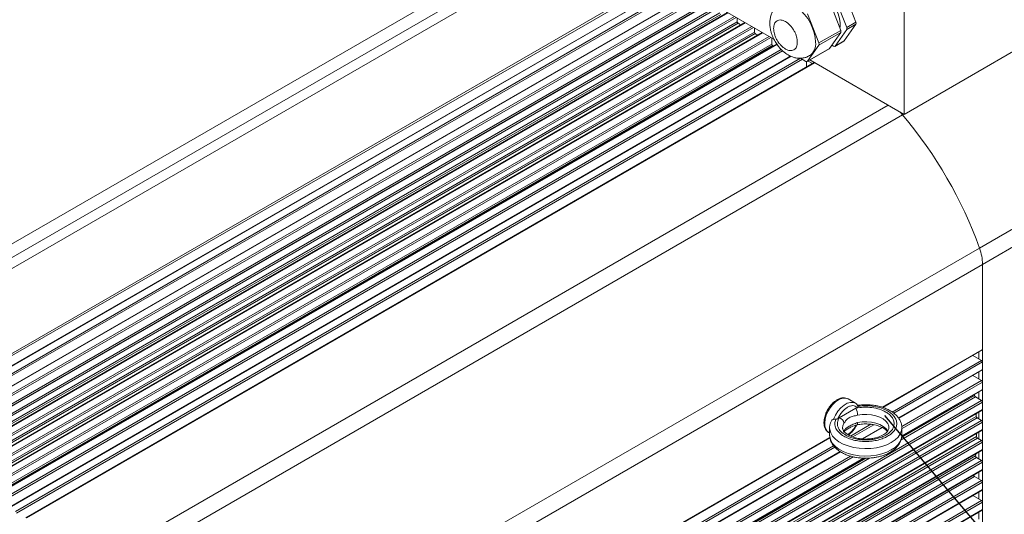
# Model space of a CAD drawing. Header units: inches. Extents: x -11650 to 8431, y -15911 to -4411.
# Tile 14 of 17: x -8082 to -7838, y -15473 to -15351. Entities that reach past the tile are written whole.
import ezdxf

# ---------------------------------------------------------------- set-up
doc = ezdxf.new("R2010")
doc.units = ezdxf.units.IN
doc.header["$MEASUREMENT"] = 0
doc.layers.add('尺寸线', color=7, linetype='Continuous')

msp = doc.modelspace()

# ---------------------------------------------------------------- linework, layer by layer
at = {"color": 7, "linetype": 'Continuous', "lineweight": 15}
for p, q in [((-7862.7032, -15374.1427), (-7778.9818, -15325.8233)), ((-7953.8836, -15331.1776), (-8149.837, -15444.2712)), ((-7919.3654, -15341.4404), (-8114.9326, -15454.311)), ((-7915.0662, -15343.9217), (-8110.6334, -15456.7923)), ((-7878.4161, -15353.3122), (-7881.2249, -15346.0727)), ((-7876.9278, -15352.6041), (-7879.8019, -15345.1962)), ((-7874.6651, -15351.2981), (-7877.5391, -15343.8902)), ((-8108.6632, -15460.1878), (-7912.7098, -15347.0942)), ((-7910.8848, -15346.4709), (-8106.3342, -15459.2736)), ((-7907.6156, -15348.2218), (-7894.9658, -15355.5225)), ((-7862.7032, -15346.9642), (-7862.7032, -15374.1427)), ((-8104.364, -15462.0394), (-7908.4106, -15348.9458)), ((-7908.1642, -15349.3483), (-8104.1176, -15462.4419)), ((-7906.4678, -15348.8842), (-8102.035, -15461.7548)), ((-7904.1114, -15350.2442), (-7904.1114, -15351.1672)), ((-7883.8467, -15356.4465), (-7886.6554, -15349.2069)), ((-8100.0648, -15464.2608), (-7904.1114, -15351.1672)), ((-7903.8816, -15351.5611), (-8099.835, -15464.6547)), ((-7902.1686, -15351.3655), (-8097.7358, -15464.2361)), ((-7899.8122, -15352.7255), (-7899.8122, -15353.7542)), ((-7878.4161, -15353.3122), (-7883.8467, -15356.4465)), ((-7879.8019, -15357.2171), (-7876.9278, -15353.1267)), ((-7877.5391, -15355.9112), (-7874.6651, -15351.8208)), ((-7874.6651, -15351.2981), (-7876.9278, -15352.6041)), ((-7876.9278, -15353.1267), (-7874.6651, -15351.8208)), ((-8095.7656, -15466.8478), (-7899.8122, -15353.7542)), ((-7899.599, -15354.1381), (-8095.5525, -15467.2317)), ((-7897.8694, -15353.8467), (-8093.4365, -15466.7174)), ((-7895.513, -15355.2067), (-7895.513, -15356.7085)), ((-7883.8467, -15356.9691), (-7878.4161, -15353.8349)), ((-7881.2249, -15357.8323), (-7878.4161, -15353.8349)), ((-7879.8739, -15357.2839), (-7877.6112, -15355.978)), ((-7877.5391, -15355.9112), (-7879.8019, -15357.2171)), ((-8091.4664, -15469.8021), (-7895.513, -15356.7085)), ((-7895.3164, -15357.081), (-8091.2699, -15470.1746)), ((-7894.2555, -15356.7235), (-8089.1373, -15469.1987)), ((-7895.3164, -15357.081), (-7895.1218, -15357.2235)), ((-7886.7274, -15361.0334), (-7881.2969, -15357.8991)), ((-7886.6554, -15360.9666), (-7883.8467, -15356.9691)), ((-7881.2249, -15357.8323), (-7886.6554, -15360.9666)), ((-7880.6374, -15356.9963), (-7880.1938, -15357.2523)), ((-7757.1218, -15357.1403), (-7844.0111, -15407.288)), ((-7890.8357, -15359.7124), (-8084.8381, -15471.6799)), ((-7891.2138, -15359.5303), (-7891.2138, -15359.9305)), ((-7888.3796, -15360.2328), (-7887.0474, -15361.0017)), ((-7886.0724, -15360.6553), (-7862.7032, -15374.1427)), ((-7884.9718, -15361.2906), (-8080.5389, -15474.1612)), ((-7886.9146, -15361.0553), (-7886.9146, -15362.4118)), ((-7886.5255, -15360.9168), (-7885.4248, -15361.552)), ((-7843.2436, -15411.3521), (-7756.3543, -15361.2043)), ((-7863.0544, -15374.304), (-8059.0079, -15487.3976)), ((-7844.0111, -15407.288), (-8039.9646, -15520.3816)), ((-8039.1971, -15524.4456), (-7843.2436, -15411.3521)), ((-7843.2436, -15411.3521), (-7843.2436, -15432.4126)), ((-7843.2436, -15496.3304), (-7843.2436, -15411.3521)), ((-7867.9984, -15446.8079), (-7843.31, -15432.5591)), ((-7845.6402, -15433.904), (-7843.4699, -15435.1566)), ((-7844.1487, -15433.0432), (-7844.1487, -15434.7648)), ((-7843.2436, -15435.5485), (-7843.2436, -15437.3778)), ((-7864.0331, -15449.4846), (-7843.31, -15437.5243)), ((-7845.6402, -15438.8692), (-7843.4699, -15440.1217)), ((-7844.1487, -15438.0084), (-7844.1487, -15439.73)), ((-7843.2436, -15440.5137), (-7843.2436, -15442.3429)), ((-7863.2771, -15454.0134), (-7843.31, -15442.4895)), ((-7845.247, -15443.6075), (-7845.2206, -15443.8496)), ((-7844.1487, -15442.9736), (-7844.1487, -15444.6951)), ((-7843.4699, -15445.0869), (-8039.4233, -15558.1805)), ((-8039.1971, -15558.5724), (-7843.2436, -15445.4788)), ((-7874.7854, -15445.7522), (-7876.5956, -15444.7075)), ((-7874.8426, -15445.7208), (-7874.7854, -15445.7522)), ((-7844.9963, -15444.206), (-7843.4699, -15445.0869)), ((-7843.2436, -15445.4788), (-7843.2436, -15447.3081)), ((-8039.2634, -15560.5482), (-7843.31, -15447.4547)), ((-7843.2436, -15447.3081), (-8039.1971, -15560.4017)), ((-7878.8061, -15449.4077), (-7874.6584, -15447.0139)), ((-7874.6584, -15447.0139), (-7874.3296, -15446.8241)), ((-7844.1487, -15447.9388), (-7844.1487, -15449.6603)), ((-8040.766, -15562.1246), (-7844.8126, -15449.031)), ((-8040.5401, -15562.5011), (-7844.5867, -15449.4076)), ((-7843.4699, -15450.0521), (-8039.4233, -15563.1457)), ((-8039.1971, -15563.5376), (-7843.2436, -15450.444)), ((-7879.1349, -15449.5975), (-7878.8061, -15449.4077)), ((-7874.5499, -15451.4302), (-7874.3903, -15451.1081)), ((-7844.5867, -15449.4076), (-7843.4699, -15450.0521)), ((-7843.2436, -15450.444), (-7843.2436, -15452.2733)), ((-8039.2634, -15565.5134), (-7843.31, -15452.4198)), ((-7843.2436, -15452.2733), (-8039.1971, -15565.3669)), ((-7881.3943, -15453.0221), (-7881.1667, -15453.1534)), ((-7881.1667, -15451.868), (-7881.1667, -15453.6972)), ((-7872.9226, -15454.6151), (-7868.0774, -15451.8187)), ((-7863.2467, -15453.6972), (-7863.2467, -15451.8679)), ((-7844.1487, -15452.904), (-7844.1487, -15454.6255)), ((-8040.6748, -15567.1232), (-7844.7214, -15454.0296)), ((-8040.4486, -15567.5192), (-7844.4951, -15454.4256)), ((-7843.4699, -15455.0173), (-8039.4233, -15568.1109)), ((-8039.2634, -15545.6527), (-7881.0977, -15454.3681)), ((-8039.1971, -15568.5028), (-7843.2436, -15455.4092)), ((-7881.1667, -15453.6972), (-7881.165, -15453.7987)), ((-7844.4951, -15454.4256), (-7843.4699, -15455.0173)), ((-7843.2436, -15455.4092), (-7843.2436, -15457.2385)), ((-8039.2634, -15570.4786), (-7843.31, -15457.385)), ((-8039.2634, -15550.6179), (-7878.4641, -15457.8134)), ((-7843.2436, -15457.2385), (-8039.1971, -15570.3321)), ((-7844.1487, -15457.8691), (-7844.1487, -15459.5907)), ((-8040.8989, -15571.9398), (-7844.9455, -15458.8463)), ((-8040.6736, -15572.3545), (-7844.7201, -15459.2609)), ((-7843.4699, -15459.9825), (-8039.4233, -15573.076)), ((-8039.2634, -15555.5831), (-7872.612, -15459.401)), ((-8039.1971, -15573.468), (-7843.2436, -15460.3744)), ((-7844.7201, -15459.2609), (-7843.4699, -15459.9825)), ((-7843.2436, -15460.3744), (-7843.2436, -15462.2037)), ((-8039.2634, -15575.4438), (-7843.31, -15462.3502)), ((-7843.2436, -15462.2037), (-8039.1971, -15575.2972)), ((-7844.1487, -15462.8343), (-7844.1487, -15464.5559)), ((-8041.2188, -15577.005), (-7845.2654, -15463.9114)), ((-7843.4699, -15464.9476), (-8039.4233, -15578.0412)), ((-8039.1971, -15578.4331), (-7843.2436, -15465.3396)), ((-7845.2654, -15463.9114), (-7843.4699, -15464.9476)), ((-7843.2436, -15465.3396), (-7843.2436, -15467.1688)), ((-8039.2634, -15580.409), (-7843.31, -15467.3154)), ((-7843.2436, -15467.1688), (-8039.1971, -15580.2624)), ((-7844.1487, -15467.7995), (-7844.1487, -15469.5211)), ((-7843.4699, -15469.9128), (-8039.4233, -15583.0064)), ((-8039.1971, -15583.3983), (-7843.2436, -15470.3047)), ((-7845.6402, -15468.6603), (-7843.4699, -15469.9128)), ((-7843.2436, -15470.3047), (-7843.2436, -15472.134)), ((-8039.2634, -15585.3742), (-7843.31, -15472.2806)), ((-7843.2436, -15472.134), (-8039.1971, -15585.2276)), ((-7844.1487, -15472.7647), (-7844.1487, -15474.4862))]:
    msp.add_line(p, q, dxfattribs=at)
at = {"color": 8, "linetype": 'Continuous', "lineweight": 15}
for p, q in [((-7951.7698, -15333.3342), (-8138.859, -15441.3119)), ((-8135.7236, -15442.2351), (-7950.773, -15335.4918)), ((-7921.987, -15339.9274), (-8117.4879, -15452.7598)), ((-7921.5344, -15340.1886), (-8117.2616, -15453.1517)), ((-8114.7726, -15454.3269), (-7919.2717, -15341.4945)), ((-7917.6878, -15342.4086), (-8113.1887, -15455.241)), ((-7917.2352, -15342.6699), (-8112.9624, -15455.6329)), ((-8110.4734, -15456.8081), (-7914.9725, -15343.9757)), ((-7913.3886, -15344.8899), (-8108.8895, -15457.7223)), ((-7912.9359, -15345.1512), (-8108.6632, -15458.1142)), ((-8106.1742, -15459.2894), (-7910.817, -15346.5399)), ((-7909.4848, -15347.5993), (-8104.5903, -15460.2036)), ((-7909.0017, -15347.843), (-8104.364, -15460.5955)), ((-8101.875, -15461.7707), (-7906.3741, -15348.9383)), ((-7904.7902, -15349.8524), (-8100.2911, -15462.6848)), ((-7904.3375, -15350.1137), (-8100.0648, -15463.0767)), ((-8097.5758, -15464.2519), (-7902.0749, -15351.4195)), ((-7900.491, -15352.3337), (-8095.9919, -15465.1661)), ((-7900.0383, -15352.595), (-8095.7656, -15465.558)), ((-8093.2766, -15466.7332), (-7897.7757, -15353.9008)), ((-7896.1918, -15354.815), (-8091.6927, -15467.6474)), ((-7895.7391, -15355.0762), (-8091.4664, -15468.0393)), ((-8088.9774, -15469.2145), (-7894.2037, -15356.8018)), ((-7893.1895, -15358.0448), (-8087.3935, -15470.1286)), ((-7892.8449, -15358.3684), (-8087.1672, -15470.5205)), ((-8084.6782, -15471.6958), (-7890.7255, -15359.7569)), ((-7888.383, -15360.2332), (-8083.0943, -15472.6099)), ((-7887.9283, -15360.4933), (-8082.868, -15473.0018)), ((-8080.379, -15474.177), (-7884.8781, -15361.3446)), ((-7866.6424, -15371.8693), (-8062.1433, -15484.7017)), ((-7862.7391, -15374.122), (-7863.0544, -15374.304)), ((-7843.2436, -15432.4126), (-7868.1135, -15446.7661)), ((-7843.4699, -15435.1566), (-7865.6415, -15447.9528)), ((-7865.236, -15448.2412), (-7843.2436, -15435.5485)), ((-7843.2436, -15437.3778), (-7864.0937, -15449.4113)), ((-7843.4699, -15440.1217), (-7863.2843, -15451.5575)), ((-7863.1558, -15452.0059), (-7843.2436, -15440.5137)), ((-7863.315, -15454.2927), (-7845.2206, -15443.8496)), ((-7843.2436, -15442.3429), (-7863.2611, -15453.8959)), ((-7863.4398, -15454.8506), (-7844.9963, -15444.206)), ((-7870.9112, -15450.9942), (-7875.9706, -15453.9141)), ((-7875.4331, -15454.1265), (-7870.204, -15451.1085)), ((-7877.6271, -15452.7293), (-7877.6062, -15452.5395)), ((-7868.1811, -15451.7703), (-7873.0952, -15454.6064)), ((-7881.1067, -15454.2651), (-8039.1971, -15545.5062)), ((-7880.1684, -15456.3369), (-8039.4233, -15548.2501)), ((-8039.1971, -15548.6421), (-7879.8759, -15456.6906)), ((-7878.5521, -15457.7559), (-8039.1971, -15550.4713)), ((-8041.174, -15556.9431), (-7872.1789, -15459.4084)), ((-8040.9497, -15557.2996), (-7871.263, -15459.3657)), ((-7875.9822, -15458.8861), (-8039.4233, -15553.2153)), ((-8039.1971, -15553.6072), (-7875.3681, -15459.0541)), ((-7872.7929, -15459.3972), (-8039.1971, -15555.4365))]:
    msp.add_line(p, q, dxfattribs=at)
at = {"color": 7, "linetype": 'Continuous', "lineweight": 15, "flags": 128}
for points in [[(-7885.2575, -15343.484), (-7884.9478, -15343.4825), (-7884.1348, -15343.6268), (-7883.2832, -15343.9768), (-7882.4238, -15344.5201), (-7881.5877, -15345.2369), (-7880.8051, -15346.1013), (-7880.1043, -15347.0822), (-7879.5106, -15348.1439), (-7879.0455, -15349.2483), (-7878.7257, -15350.3553), (-7878.5629, -15351.4249), (-7878.5629, -15352.4186), (-7878.6121, -15352.8071)], [(-7893.5417, -15346.8688), (-7893.4526, -15346.8195), (-7892.7231, -15346.5686), (-7891.9015, -15346.5322), (-7891.0142, -15346.7113), (-7890.0896, -15347.1003), (-7889.1575, -15347.6866), (-7888.2479, -15348.4514), (-7887.39, -15349.37), (-7886.6113, -15350.4131), (-7885.9369, -15351.5469), (-7885.3885, -15352.7352), (-7884.9837, -15353.9397), (-7884.7354, -15355.1217), (-7884.6518, -15356.2431)], [(-7863.7534, -15373.5366), (-7863.4212, -15373.8877), (-7863.0544, -15374.304)], [(-7863.7534, -15373.5366), (-7863.4212, -15373.8877), (-7863.0544, -15374.304)]]:
    msp.add_lwpolyline(points, dxfattribs=at)
at = {"color": 8, "linetype": 'Continuous', "lineweight": 15, "flags": 128}
for points in [[(-7878.9949, -15444.9449), (-7879.7246, -15445.4577), (-7880.4201, -15446.1297), (-7881.049, -15446.9297), (-7881.5818, -15447.8201), (-7881.9937, -15448.7594), (-7882.2654, -15449.7036), (-7882.3841, -15450.6086), (-7882.3443, -15451.432), (-7882.148, -15452.1355), (-7881.8042, -15452.6859), (-7881.3943, -15453.0221)], [(-7880.1693, -15449.7653), (-7879.7023, -15448.7336), (-7879.0926, -15447.7686), (-7878.3745, -15446.925), (-7877.589, -15446.2509), (-7876.7805, -15445.7843), (-7875.995, -15445.5517), (-7875.277, -15445.5664), (-7874.8426, -15445.7208)], [(-7874.2126, -15448.7517), (-7873.0949, -15448.5833), (-7871.9415, -15448.5471), (-7870.7987, -15448.6444), (-7869.7126, -15448.8714), (-7868.7268, -15449.2189), (-7867.8809, -15449.6729), (-7867.209, -15450.2152), (-7866.7381, -15450.824), (-7866.4872, -15451.4747), (-7866.4469, -15451.8925)], [(-7877.9665, -15451.8386), (-7877.8978, -15451.3553), (-7877.6062, -15450.7103)], [(-7874.2126, -15450.581), (-7874.2212, -15450.7716), (-7874.2466, -15450.9283), (-7874.2877, -15451.045), (-7874.3432, -15451.1173), (-7874.3877, -15451.1395)], [(-7866.6989, -15452.7244), (-7866.7381, -15452.6532), (-7867.209, -15452.0445), (-7867.8809, -15451.5022), (-7868.7268, -15451.0482), (-7869.7126, -15450.7007), (-7870.7987, -15450.4737), (-7871.9415, -15450.3764), (-7873.0949, -15450.4126), (-7874.2126, -15450.581)], [(-7863.2467, -15451.8709), (-7863.3306, -15452.5741), (-7863.6445, -15453.3916), (-7864.1828, -15454.1692), (-7864.9316, -15454.8865), (-7865.871, -15455.5246), (-7866.9767, -15456.0668), (-7868.2194, -15456.4989), (-7869.5667, -15456.8096), (-7870.9832, -15456.9907), (-7872.4318, -15457.0375), (-7873.8745, -15456.9488), (-7875.2734, -15456.7268), (-7876.592, -15456.3775), (-7877.7955, -15455.9099), (-7878.8526, -15455.3363), (-7879.7354, -15454.6718), (-7880.4207, -15453.9338), (-7880.8907, -15453.1416), (-7881.133, -15452.316), (-7881.1666, -15451.8969)], [(-7881.165, -15453.7987), (-7881.133, -15454.1452), (-7880.8907, -15454.9708), (-7880.4207, -15455.763), (-7879.7354, -15456.5011), (-7878.8526, -15457.1656), (-7877.7955, -15457.7392), (-7876.592, -15458.2068), (-7875.2734, -15458.5561), (-7873.8745, -15458.7781), (-7872.4318, -15458.8668), (-7870.9832, -15458.82), (-7869.5667, -15458.6389), (-7868.2194, -15458.3282), (-7866.9767, -15457.896), (-7865.871, -15457.3538), (-7864.9316, -15456.7157), (-7864.1828, -15455.9985), (-7863.6445, -15455.2209), (-7863.3306, -15454.4034), (-7863.2467, -15453.6972)]]:
    msp.add_lwpolyline(points, dxfattribs=at)
at = {"color": 7, "linetype": 'Continuous', "lineweight": 15}
for centre, radius, start, end in [((-7903.6213, -15351.1453), 0.4905, 182.556687, 237.955562), ((-7941.6129, -15419.0158), 77.2902, 60.188328, 60.779193), ((-7878.9389, -15353.5736), 0.5845, 333.441199, 26.558801), ((-7877.4506, -15352.8654), 0.5844, 333.439237, 26.560763), ((-7875.1878, -15351.5595), 0.5844, 333.439237, 26.560763), ((-7899.3171, -15353.7305), 0.4956, 182.744495, 235.334773), ((-7945.5763, -15425.501), 84.8915, 56.7437, 57.207385), ((-7877.7235, -15355.7846), 0.2236, 300.159788, 325.527959), ((-7895.0145, -15356.6836), 0.4991, 182.863417, 232.769045), ((-7888.217, -15356.6611), 3.5896, 304.759535, 6.686365), ((-7884.3695, -15356.7078), 0.5845, 333.441199, 26.558801), ((-7881.443, -15357.6694), 0.2723, 302.455037, 323.23271), ((-7880.0158, -15357.0343), 0.2814, 230.763069, 319.480519), ((-7886.8694, -15360.7837), 0.2814, 230.76628, 319.477308), ((-7945.2733, -15443.7624), 107.6308, 19.808883, 40.191077), ((-7855.4818, -15411.5588), 12.24, 0.967598, 20.421079), ((-7843.3887, -15432.4352), 0.1468, 302.426816, 8.870596), ((-7843.7349, -15435.5708), 0.4917, 2.603752, 57.397729), ((-7843.389, -15437.4002), 0.1471, 302.512858, 8.784553), ((-7843.7349, -15440.536), 0.4917, 2.603689, 57.397853), ((-7844.7254, -15443.7867), 0.4991, 187.232658, 237.136998), ((-7843.3891, -15442.3654), 0.1472, 302.523663, 8.773784), ((-7877.5939, -15446.861), 2.3737, 65.12834, 126.173274), ((-7843.7349, -15445.5012), 0.4917, 2.60367, 57.397888), ((-7877.8987, -15448.7711), 3.6861, 0.302069, 28.471154), ((-7929.0899, -15453.1496), 84.3779, 2.797815, 3.265687), ((-7843.3892, -15447.3305), 0.1473, 302.55602, 8.741463), ((-7879.0682, -15450.8531), 1.469, 5.580539, 79.719331), ((-7844.3186, -15448.9907), 0.4957, 184.669029, 237.254352), ((-7843.7349, -15450.4664), 0.4917, 2.603675, 57.397867), ((-7923.9855, -15452.9718), 79.2712, 359.235405, 359.812903), ((-7843.3887, -15452.2959), 0.1468, 302.426988, 8.870424), ((-7844.2311, -15454.0121), 0.4906, 182.049296, 237.440303), ((-7843.7349, -15455.4315), 0.4917, 2.603695, 57.397909), ((-7915.3563, -15453.1566), 70.6403, 355.380141, 355.820484), ((-7843.3894, -15457.2608), 0.1475, 302.599397, 8.698015), ((-7844.4615, -15458.8518), 0.484, 179.347032, 237.702613), ((-7843.7349, -15460.3967), 0.4917, 2.603631, 57.397849), ((-7843.3887, -15462.2263), 0.1468, 302.426727, 8.870399), ((-7844.9965, -15463.4932), 0.4972, 192.810207, 237.263523), ((-7843.7349, -15465.3619), 0.4917, 2.603597, 57.39813), ((-7843.3887, -15467.1915), 0.1468, 302.42725, 8.870448), ((-7843.7349, -15470.3271), 0.4917, 2.603484, 57.398243), ((-7843.3887, -15472.1567), 0.1468, 302.42725, 8.870448)]:
    msp.add_arc(centre, radius, start, end, dxfattribs=at)
for points, knots in [([(-7893.535, -15346.8932), (-7893.6661, -15346.9634), (-7894.087, -15347.189), (-7894.69, -15347.7664), (-7895.2795, -15348.5688), (-7895.6914, -15349.4804), (-7895.9358, -15350.4419), (-7896.0216, -15351.449), (-7895.9607, -15352.4766), (-7895.7839, -15353.4129), (-7895.5418, -15354.2239), (-7895.2187, -15355.0815), (-7894.9081, -15355.6646), (-7894.7082, -15356.0399)], [0, 0, 0, 0, 0.04450384, 0.14296916, 0.2470201, 0.34342662, 0.44332027, 0.54522006, 0.64444443, 0.7448854, 0.81817403, 0.88297268, 1, 1, 1, 1]), ([(-7895.0604, -15352.8477), (-7895.0211, -15352.4431), (-7894.9607, -15351.8206), (-7894.5939, -15351.2411), (-7894.2142, -15350.9167), (-7893.743, -15350.7474), (-7893.0581, -15350.7323), (-7892.1188, -15351.0661), (-7891.1796, -15351.8165), (-7890.4947, -15352.6221), (-7890.0235, -15353.3354), (-7889.6438, -15354.098), (-7889.277, -15355.1009), (-7889.2166, -15355.7931), (-7889.1773, -15356.2431)], [0, 0, 0, 0, 0.11972849, 0.18418053, 0.24999981, 0.31581955, 0.3802719, 0.50000053, 0.61972915, 0.6841802, 0.74999994, 0.81582015, 0.88027151, 1, 1, 1, 1]), ([(-7889.1773, -15356.2431), (-7889.2166, -15356.6478), (-7889.277, -15357.2703), (-7889.6438, -15357.8497), (-7890.0235, -15358.1741), (-7890.4947, -15358.3434), (-7891.1796, -15358.3585), (-7892.1188, -15358.0247), (-7893.0581, -15357.2743), (-7893.743, -15356.4687), (-7894.2142, -15355.7555), (-7894.5939, -15354.9928), (-7894.9607, -15353.99), (-7895.0211, -15353.2977), (-7895.0604, -15352.8477)], [0, 0, 0, 0, 0.11972852, 0.1841799, 0.25000012, 0.31581988, 0.38027095, 0.49999947, 0.619728, 0.68418036, 0.75000012, 0.81581942, 0.88027148, 1, 1, 1, 1]), ([(-7894.7082, -15356.0399), (-7894.4835, -15356.4008), (-7894.1696, -15356.905), (-7893.6292, -15357.5795), (-7893.1429, -15358.1139), (-7892.5181, -15358.6852), (-7891.8182, -15359.2055), (-7891.041, -15359.652), (-7890.2004, -15359.9941), (-7889.3133, -15360.2046), (-7888.3987, -15360.2647), (-7887.4869, -15360.1478), (-7886.7271, -15359.9239), (-7886.3202, -15359.6738), (-7886.1772, -15359.5858)], [0, 0, 0, 0, 0.11665148, 0.16298314, 0.23979328, 0.31896129, 0.4038105, 0.49234512, 0.58305582, 0.67452198, 0.76593971, 0.8574616, 0.94988377, 1, 1, 1, 1]), ([(-7876.5584, -15444.7322), (-7876.5626, -15444.7287), (-7876.7327, -15444.59), (-7877.1577, -15444.466), (-7877.7904, -15444.3996), (-7878.44, -15444.5135), (-7879.0701, -15444.761), (-7879.6849, -15445.1293), (-7880.2267, -15445.5674), (-7880.6843, -15446.0305), (-7881.0798, -15446.5042), (-7881.3899, -15446.9412), (-7881.5693, -15447.2425), (-7881.6298, -15447.3441)], [0, 0, 0, 0, 0.00308654, 0.12401648, 0.24027911, 0.35763364, 0.47205541, 0.57994421, 0.69528749, 0.78153786, 0.85742534, 0.95191137, 1, 1, 1, 1]), ([(-7874.1202, -15446.394), (-7874.1792, -15446.3062), (-7874.3494, -15446.0531), (-7874.6116, -15445.8205), (-7874.8298, -15445.7383), (-7874.8648, -15445.7251)], [0, 0, 0, 0, 0.30846301, 0.88930922, 1, 1, 1, 1]), ([(-7872.2067, -15446.1555), (-7872.6586, -15446.1685), (-7873.2946, -15446.1869), (-7873.9905, -15446.2596), (-7874.2332, -15446.3015), (-7874.2986, -15446.3128)], [0, 0, 0, 0, 0.64197163, 0.90347771, 1, 1, 1, 1]), ([(-7863.2568, -15451.871), (-7863.2678, -15451.6117), (-7863.2906, -15451.0701), (-7863.5587, -15450.27), (-7863.9892, -15449.4928), (-7864.5854, -15448.7762), (-7865.3206, -15448.1356), (-7866.1695, -15447.5825), (-7867.0999, -15447.1236), (-7868.0683, -15446.7643), (-7869.0187, -15446.5044), (-7869.8881, -15446.3346), (-7870.7311, -15446.223), (-7871.4895, -15446.1646), (-7871.9988, -15446.1581), (-7872.2067, -15446.1555)], [0, 0, 0, 0, 0.078237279, 0.163391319, 0.250540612, 0.339498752, 0.429003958, 0.517670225, 0.604290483, 0.68777742, 0.764774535, 0.83229941, 0.888009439, 0.954269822, 1, 1, 1, 1]), ([(-7881.6298, -15447.3441), (-7881.7853, -15447.6365), (-7882.0038, -15448.0473), (-7882.2436, -15448.6742), (-7882.407, -15449.2057), (-7882.5328, -15449.826), (-7882.5888, -15450.4502), (-7882.5632, -15451.0658), (-7882.4446, -15451.6506), (-7882.2251, -15452.1923), (-7881.8831, -15452.6537), (-7881.5728, -15452.9516), (-7881.3592, -15453.0322), (-7881.329, -15453.0436)], [0, 0, 0, 0, 0.13369311, 0.1878202, 0.27666961, 0.36730804, 0.46318329, 0.56196985, 0.66313663, 0.76627074, 0.87177563, 0.98186033, 1, 1, 1, 1]), ([(-7879.1349, -15449.5975), (-7878.9888, -15449.3058), (-7878.6923, -15448.7141), (-7878.0968, -15447.9134), (-7877.4321, -15447.241), (-7876.7322, -15446.7421), (-7876.0324, -15446.4332), (-7875.3676, -15446.3383), (-7874.7722, -15446.4516), (-7874.4757, -15446.7011), (-7874.3296, -15446.8241)], [0, 0, 0, 0, 0.123197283, 0.249999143, 0.376802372, 0.500001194, 0.623197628, 0.750000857, 0.876802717, 1, 1, 1, 1]), ([(-7866.7762, -15447.6884), (-7866.4626, -15447.8897), (-7865.8166, -15448.3045), (-7865.1066, -15449.063), (-7864.6343, -15449.9138), (-7864.4722, -15450.8228), (-7864.635, -15451.731), (-7865.1041, -15452.5838), (-7865.8252, -15453.3358), (-7866.7458, -15453.9744), (-7867.8522, -15454.5057), (-7869.1553, -15454.9219), (-7870.6328, -15455.1926), (-7872.2065, -15455.2866), (-7873.7814, -15455.193), (-7875.2556, -15454.9205), (-7876.5699, -15454.5107), (-7877.2885, -15454.1379), (-7877.6373, -15453.9569)], [0, 0, 0, 0, 0.05825791, 0.12000664, 0.18432065, 0.25000067, 0.31568008, 0.3799948, 0.44174178, 0.49999969, 0.5582576, 0.62000535, 0.68432007, 0.74999947, 0.81567949, 0.87999351, 0.94174202, 1, 1, 1, 1]), ([(-7877.6062, -15450.7103), (-7877.4385, -15450.4688), (-7877.1033, -15449.9861), (-7876.3071, -15449.3264), (-7875.3464, -15448.9722), (-7874.5911, -15448.8253), (-7874.2126, -15448.7517)], [0, 0, 0, 0, 0.25022935, 0.5001657, 0.74950139, 1, 1, 1, 1]), ([(-7877.1848, -15453.6957), (-7876.865, -15453.8616), (-7876.2063, -15454.2034), (-7875.0015, -15454.579), (-7873.6501, -15454.8288), (-7872.2065, -15454.9146), (-7870.764, -15454.8285), (-7869.4096, -15454.5803), (-7868.2151, -15454.1988), (-7867.2008, -15453.7118), (-7866.357, -15453.1264), (-7865.696, -15452.437), (-7865.266, -15451.6553), (-7865.1167, -15450.8227), (-7865.2653, -15449.9896), (-7865.6983, -15449.2096), (-7866.3491, -15448.5143), (-7866.9412, -15448.1341), (-7867.2287, -15447.9496)], [0, 0, 0, 0, 0.05825936, 0.1200061, 0.18432152, 0.25000073, 0.3156794, 0.37999405, 0.44174186, 0.50000036, 0.558258, 0.6200058, 0.68432046, 0.74999912, 0.81567888, 0.8799939, 0.94174064, 1, 1, 1, 1]), ([(-7867.2287, -15447.9496), (-7867.7301, -15447.7036), (-7868.754, -15447.2011), (-7870.6869, -15446.8031), (-7872.7314, -15446.7002), (-7874.025, -15446.9108), (-7874.6584, -15447.0139)], [0, 0, 0, 0, 0.24484393, 0.4999961, 0.75515376, 1, 1, 1, 1]), ([(-7874.3296, -15446.8241), (-7874.258, -15446.7753), (-7874.1289, -15446.6873), (-7874.0944, -15446.5743), (-7874.0791, -15446.5239)], [0, 0, 0, 0, 0.55441975, 1, 1, 1, 1]), ([(-7874.1077, -15446.3828), (-7874.107, -15446.3833), (-7874.0744, -15446.4049), (-7874.0731, -15446.4629), (-7874.0785, -15446.5179), (-7874.0791, -15446.5239)], [0, 0, 0, 0, 0.019613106, 0.892440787, 1, 1, 1, 1]), ([(-7874.0791, -15446.5239), (-7873.4376, -15446.4592), (-7872.1326, -15446.3275), (-7870.1408, -15446.507), (-7868.2718, -15446.9431), (-7867.2691, -15447.4428), (-7866.7762, -15447.6884)], [0, 0, 0, 0, 0.24579663, 0.50000043, 0.75420684, 1, 1, 1, 1]), ([(-7880.8134, -15450.2652), (-7880.8999, -15450.4866), (-7881.0887, -15450.9702), (-7881.1906, -15451.5346), (-7881.1578, -15451.8586), (-7881.1531, -15451.9054)], [0, 0, 0, 0, 0.41947777, 0.91617382, 1, 1, 1, 1]), ([(-7880.8191, -15450.2622), (-7880.7614, -15450.1589), (-7880.6464, -15449.9532), (-7880.3956, -15449.7981), (-7880.2305, -15449.7741), (-7880.1693, -15449.7653)], [0, 0, 0, 0, 0.38801266, 0.77319423, 1, 1, 1, 1]), ([(-7879.655, -15449.742), (-7879.7393, -15449.745), (-7879.9079, -15449.7509), (-7880.0774, -15449.7597), (-7880.1566, -15449.7645), (-7880.1693, -15449.7653)], [0, 0, 0, 0, 0.45669865, 0.91287067, 1, 1, 1, 1]), ([(-7877.6373, -15453.9569), (-7878.0629, -15453.6724), (-7878.9286, -15453.0937), (-7879.6843, -15452.015), (-7879.9953, -15450.8654), (-7879.7671, -15450.1123), (-7879.655, -15449.742)], [0, 0, 0, 0, 0.24579316, 0.49999957, 0.75420337, 1, 1, 1, 1]), ([(-7879.655, -15449.742), (-7879.5696, -15449.733), (-7879.3991, -15449.715), (-7879.2316, -15449.6506), (-7879.1522, -15449.607), (-7879.1349, -15449.5975)], [0, 0, 0, 0, 0.43982833, 0.87768422, 1, 1, 1, 1]), ([(-7878.8061, -15449.4077), (-7878.9847, -15449.7733), (-7879.3495, -15450.5198), (-7879.1713, -15451.6998), (-7878.4816, -15452.8154), (-7877.6111, -15453.4063), (-7877.1848, -15453.6957)], [0, 0, 0, 0, 0.24484434, 0.50000368, 0.75515596, 1, 1, 1, 1]), ([(-7877.7202, -15452.9598), (-7877.606, -15452.8286), (-7877.3981, -15452.5896), (-7876.6211, -15452.1078), (-7875.6617, -15451.5571), (-7874.8428, -15451.2884), (-7874.3909, -15451.1402)], [0, 0, 0, 0, 0.25382674, 0.46220682, 0.70324159, 1, 1, 1, 1]), ([(-7874.2126, -15450.581), (-7874.5911, -15450.7011), (-7875.3464, -15450.941), (-7876.3071, -15451.506), (-7877.1033, -15451.9548), (-7877.4385, -15452.3445), (-7877.6062, -15452.5395)], [0, 0, 0, 0, 0.25049862, 0.4998343, 0.74977067, 1, 1, 1, 1]), ([(-7874.3865, -15451.1441), (-7874.3417, -15451.1329), (-7874.1158, -15451.0766), (-7873.6614, -15451.0088), (-7872.9803, -15450.9322), (-7872.1189, -15450.9005), (-7871.3287, -15450.9399), (-7870.5922, -15451.0302), (-7869.9857, -15451.1394), (-7869.3092, -15451.3137), (-7868.6639, -15451.5381), (-7868.0697, -15451.8094), (-7867.5548, -15452.1159), (-7867.1257, -15452.4454), (-7866.9292, -15452.6644), (-7866.8305, -15452.7743)], [0, 0, 0, 0, 0.01608613, 0.08099329, 0.15209253, 0.24173486, 0.35980188, 0.40781855, 0.48657223, 0.5668825, 0.65134492, 0.7374968, 0.82446883, 0.91194719, 1, 1, 1, 1]), ([(-7872.2067, -15454.651), (-7872.5716, -15454.641), (-7873.0848, -15454.627), (-7873.8212, -15454.5345), (-7874.4278, -15454.426), (-7875.1042, -15454.2514), (-7875.7496, -15454.0271), (-7876.3434, -15453.7558), (-7876.86, -15453.4491), (-7877.2836, -15453.1199), (-7877.6062, -15452.7829), (-7877.825, -15452.4506), (-7877.9504, -15452.1391), (-7877.9579, -15451.95), (-7877.9618, -15451.8529)], [0, 0, 0, 0, 0.112306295, 0.157980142, 0.232891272, 0.30928305, 0.389624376, 0.471572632, 0.554300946, 0.637511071, 0.721740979, 0.808459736, 0.901723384, 1, 1, 1, 1]), ([(-7876.5171, -15453.6393), (-7876.5154, -15453.6383), (-7876.3048, -15453.512), (-7875.9539, -15453.2006), (-7875.4952, -15452.7451), (-7875.1, -15452.2697), (-7874.7898, -15451.8331), (-7874.6104, -15451.5319), (-7874.5499, -15451.4302)], [0, 0, 0, 0, 0.00220583, 0.27619046, 0.4810684, 0.66133035, 0.88577102, 1, 1, 1, 1]), ([(-7866.4519, -15451.8805), (-7866.4504, -15451.8929), (-7866.4342, -15452.0268), (-7866.5041, -15452.2585), (-7866.692, -15452.6335), (-7867.0074, -15453.0082), (-7867.4511, -15453.3815), (-7868.0155, -15453.7302), (-7868.674, -15454.0337), (-7869.3946, -15454.2788), (-7870.0879, -15454.4472), (-7870.7501, -15454.5582), (-7871.4338, -15454.6343), (-7871.93, -15454.6451), (-7872.2067, -15454.651)], [0, 0, 0, 0, 0.01239572, 0.1338862, 0.23256295, 0.32809149, 0.42256219, 0.51617861, 0.60877275, 0.69785826, 0.7832415, 0.84559141, 0.91388944, 1, 1, 1, 1]), ([(-7872.2067, -15459.4097), (-7871.7542, -15459.3982), (-7871.1173, -15459.382), (-7870.1928, -15459.2746), (-7869.4189, -15459.1467), (-7868.532, -15458.936), (-7867.6502, -15458.6553), (-7866.79, -15458.2984), (-7865.9789, -15457.8664), (-7865.2374, -15457.3601), (-7864.5836, -15456.7807), (-7864.0364, -15456.1302), (-7863.6094, -15455.4112), (-7863.3394, -15454.6287), (-7863.221, -15453.995), (-7863.2606, -15453.6355), (-7863.2697, -15453.5531)], [0, 0, 0, 0, 0.09799185, 0.13790867, 0.20374892, 0.27148055, 0.34355368, 0.41813503, 0.49459886, 0.57249303, 0.65144135, 0.7311104, 0.8113295, 0.89237475, 0.97536093, 1, 1, 1, 1]), ([(-7881.145, -15453.8267), (-7881.1351, -15454.0415), (-7881.1121, -15454.5383), (-7880.8536, -15455.2951), (-7880.4246, -15456.0724), (-7879.828, -15456.789), (-7879.0928, -15457.4296), (-7878.244, -15457.9827), (-7877.3136, -15458.4415), (-7876.3452, -15458.8009), (-7875.3947, -15459.0608), (-7874.5253, -15459.2306), (-7873.6823, -15459.3421), (-7872.9239, -15459.4006), (-7872.4147, -15459.4071), (-7872.2067, -15459.4097)], [0, 0, 0, 0, 0.06571336, 0.15202441, 0.24035783, 0.33052468, 0.42124585, 0.51111687, 0.59891407, 0.68353573, 0.76157852, 0.83002088, 0.88648787, 0.95364943, 1, 1, 1, 1])]:
    msp.add_open_spline(points, degree=3, knots=knots, dxfattribs=at)
at = {"color": 8, "linetype": 'Continuous', "lineweight": 15}
msp.add_open_spline([(-7874.5798, -15451.2096), (-7874.6481, -15451.3426), (-7874.8698, -15451.7741), (-7875.3704, -15452.424), (-7876.0317, -15453.1095), (-7876.501, -15453.4166), (-7876.7322, -15453.5679)], degree=3, knots=[0, 0, 0, 0, 0.130412, 0.42304703, 0.71568542, 1, 1, 1, 1], dxfattribs=at)
at = {"layer": '尺寸线', "color": 3}
msp.add_line((-7809.3083, -15517.4493), (-7867.4625, -15448.8401), dxfattribs=at)

doc.saveas('drawing.dxf')
